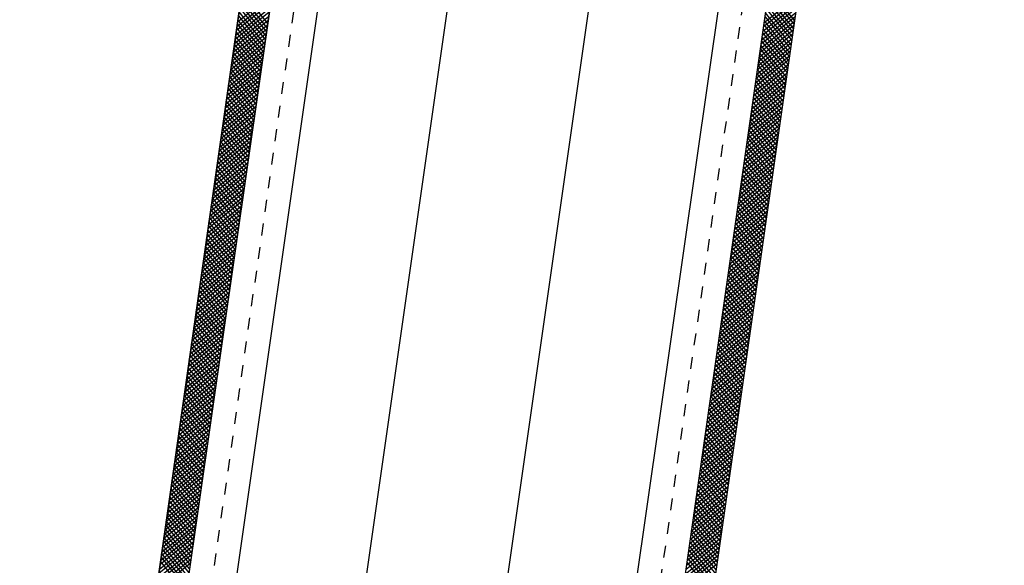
# Model space of a CAD drawing. Extents: x 459406 to 461721, y 413308 to 423218.
# Tile 23 of 256: x 460979 to 461013, y 413932 to 413950. Entities that reach past the tile are written whole.
import ezdxf

# ---------------------------------------------------------------- set-up
doc = ezdxf.new("R2010")
doc.units = 0
doc.header["$LTSCALE"] = 2
doc.header["$MEASUREMENT"] = 0
for name, pattern in [('AUSGEZOGEN', [0]), ('LT02', [0.4, 0.2, -0.2]), ('STRICHPT-X3', [3, 1.5, -0.75, 0, -0.75])]:
    doc.linetypes.add(name, pattern=pattern)
for name, color, linetype in [('ACHSE', 1, 'STRICHPT-X3'), ('FBR', 8, 'CONTINUOUS'), ('LAGEPLAN', 15, 'AUSGEZOGEN'), ('NBS-TRASSE', 7, 'CONTINUOUS')]:
    doc.layers.add(name, color=color, linetype=linetype)

msp = doc.modelspace()

# ---------------------------------------------------------------- linework, layer by layer
at = {"layer": 'ACHSE', "flags": 128}
msp.add_lwpolyline([(460985.548, 416976.25), (460982.742, 416926.329), (460979.936, 416876.407), (460977.13, 416826.486), (460974.324, 416776.565), (460971.518, 416726.644), (460968.712, 416676.723), (460965.906, 416626.802), (460963.1, 416576.88, 0), (460961.733, 416552.566, 0), (460960.294, 416526.959, -0.000009), (460958.89, 416501.998, 0.00001), (460957.487, 416477.038, 0.000001), (460956.785, 416464.557, -0.000001), (460956.084, 416452.077), (460954.681, 416427.117), (460953.278, 416402.156), (460951.875, 416377.196, 0.000027), (460951.185, 416364.909, -0.000114), (460950.495, 416352.621, -0.000169), (460950.493, 416352.583, 0.000019), (460950.473, 416352.235, 0.002347), (460949.964, 416342.501, 0.0015), (460949.285, 416327.263, 0.002663), (460948.888, 416316.296, 0.002084), (460948.513, 416302.275, 0.002087), (460948.283, 416289.783, 0.002085), (460948.158, 416277.278, 0.002085), (460948.137, 416264.779, 0.002085), (460948.22, 416252.279, 0.002086), (460948.407, 416239.774, 0.002088), (460948.699, 416227.283, 0.002084), (460949.095, 416214.794, 0.002083), (460949.595, 416202.3, 0.002081), (460950.199, 416189.812, 0.002082), (460950.907, 416177.335, 0.002086), (460951.719, 416164.862, 0.002086), (460952.635, 416152.395, 0.002087), (460953.654, 416139.944, 0.002084), (460954.779, 416127.487, 0.002085), (460956.008, 416115.039, 0.002088), (460957.338, 416102.619, 0.002086), (460958.772, 416090.211, 0.002083), (460960.312, 416077.796, 0.002082), (460961.956, 416065.389, 0.002087), (460963.699, 416053.027, 0.002086), (460965.546, 416040.675, 0.002083), (460967.499, 416028.318, 0.00208), (460969.554, 416015.985, 0.002081), (460971.71, 416003.675, 0.002087), (460973.97, 415991.377, 0.002089), (460976.331, 415979.107, 0.002087), (460978.792, 415966.867, 0.002082), (460981.362, 415954.618, 0.002082), (460984.148, 415941.865, 0.002276), (460986.8, 415930.217, 0.001902), (460990.244, 415915.651, 0.002837), (460992.645, 415905.91, 0.000643), (460995.488, 415894.713, 0.001405), (460996.809, 415889.596, 0), (460998.528, 415883.015, 0.000001), (460998.872, 415881.699), (461005.191, 415857.511, 0.000017), (461008.351, 415845.417, -0.000015), (461011.511, 415833.323, -0.000002), (461014.671, 415821.229, -0.000002), (461017.83, 415809.135, -0.000001), (461020.99, 415797.041, 0.000005), (461024.149, 415784.946), (461030.468, 415760.758), (461036.787, 415736.57, 0.000028), (461038.983, 415728.166, -0.000015), (461041.179, 415719.762, -0.00065), (461041.486, 415718.58, -0.000124), (461043.088, 415712.377, -0.002577), (461045.469, 415702.947, -0.001641), (461049.083, 415688.106, -0.002531), (461051.665, 415677.106, -0.002087), (461054.672, 415663.739, -0.002079), (461057.313, 415651.527, -0.002077), (461059.854, 415639.283, -0.002078), (461062.295, 415627.009, -0.002083), (461064.629, 415614.743, -0.002085), (461066.86, 415602.46, -0.00208), (461068.994, 415590.128, -0.00208), (461071.024, 415577.786, -0.002082), (461072.949, 415565.443, -0.002086), (461074.772, 415553.076, -0.002086), (461076.492, 415540.695, -0.002081), (461078.107, 415528.309, -0.002078), (461079.622, 415515.892, -0.00208), (461081.034, 415503.452, -0.002087), (461082.339, 415491.041, -0.002085), (461083.54, 415478.621, -0.002078), (461084.641, 415466.147, -0.002076), (461085.638, 415453.67, -0.002082), (461086.529, 415441.219, -0.002088), (461087.317, 415428.753, -0.002085), (461088.001, 415416.263, -0.002081), (461088.581, 415403.772, -0.002082), (461089.057, 415391.285, -0.00208), (461089.429, 415378.795, -0.002078), (461089.697, 415366.294, -0.002082), (461089.861, 415353.787, -0.002085), (461089.921, 415341.295, -0.002085), (461089.877, 415328.803, -0.002082), (461089.728, 415316.296, -0.002078), (461089.475, 415303.794, -0.00208), (461089.119, 415291.304, -0.002082), (461088.658, 415278.809, -0.002084), (461088.094, 415266.325, -0.002082), (461087.426, 415253.85, -0.00208), (461086.653, 415241.367, -0.002079), (461085.777, 415228.897, -0.00208), (461084.797, 415216.436, -0.002085), (461083.633, 415203.064, -0.002418), (461082.526, 415191.54, -0.001753), (461080.941, 415176.374, -0.002741), (461079.84, 415166.685, -0.000279), (461078.804, 415158.036, -0.000933), (461078.489, 415155.455, -0.000004), (461077.263, 415145.575, -0.00001), (461076.803, 415141.87), (461073.723, 415117.061, 0.000001), (461071.82, 415101.734, 0.000001), (461070.643, 415092.251, 0.000018), (461069.104, 415079.846, -0.000014), (461067.564, 415067.441, -0.000008), (461066.024, 415055.036, 0.000011), (461064.484, 415042.632), (461058.325, 414993.013), (461052.166, 414943.394, -0.000009), (461049.086, 414918.584, 0.000009), (461046.006, 414893.774), (461039.847, 414844.155), (461033.688, 414794.536), (461027.529, 414744.917, -0.00001), (461024.449, 414720.107, 0.00001), (461021.369, 414695.298, 0.000001), (461018.29, 414670.488, -0.000001), (461015.21, 414645.678, 0), (461011.182, 414613.231, -0.000001), (461009.051, 414596.059, -0.000009), (461005.971, 414571.249, 0.00001), (461002.891, 414546.44), (460996.732, 414496.821), (460990.573, 414447.202), (460984.414, 414397.583, -0.000009), (460981.334, 414372.773, 0.000009), (460978.254, 414347.963), (460972.095, 414298.344), (460965.936, 414248.725), (460959.777, 414199.106, -0.00001), (460956.697, 414174.297, 0.00001), (460953.617, 414149.487, 0.000001), (460950.537, 414124.677, -0.000001), (460947.458, 414099.867, 0), (460943.43, 414067.42, -0.000001), (460941.299, 414050.248, -0.000009), (460938.219, 414025.438, 0.00001), (460935.139, 414000.629), (460928.98, 413951.01), (460922.821, 413901.391, 0.000001), (460919.742, 413876.581, -0.000001), (460916.662, 413851.771, -0.00001), (460913.582, 413826.961, 0.00001), (460910.502, 413802.152), (460904.343, 413752.533), (460898.184, 413702.914), (460892.025, 413653.295, -0.00001), (460888.945, 413628.486, 0.00001), (460885.865, 413603.676, 0.000001), (460882.785, 413578.866, -0.000001), (460879.706, 413554.056, 0), (460875.678, 413521.609, -0.000001), (460873.547, 413504.437, -0.000009), (460870.467, 413479.628, 0.00001), (460867.387, 413454.818), (460861.228, 413405.199), (460855.069, 413355.58, -0.000004), (460853.233, 413340.792, -0.000002), (460849.402, 413309.93)], format="xyb", dxfattribs=at)
at = {"layer": 'FBR'}
for points in [[(461019.632, 414695.514, 0.000001), (461016.553, 414670.704)], [(461023.106, 414695.082, 0.000001), (461020.026, 414670.272)], [(461038.488, 414693.173, 0.000001), (461035.408, 414668.363)], [(460985.9, 414549.589, 0), (460985.772, 414548.565), (460979.613, 414498.946), (460973.454, 414449.327), (460967.295, 414399.708, -0.000009), (460964.215, 414374.898, 0.000009), (460961.135, 414350.088), (460954.976, 414300.469), (460948.817, 414250.85), (460942.658, 414201.231, -0.00001), (460939.578, 414176.422, 0.00001), (460936.498, 414151.612, 0.000001), (460933.419, 414126.802), (460930.339, 414101.992), (460926.312, 414069.544), (460924.18, 414052.373, -0.000009), (460921.1, 414027.564, 0.00001), (460918.02, 414002.754), (460911.861, 413953.135), (460905.702, 413903.516, 0.000001), (460902.623, 413878.706, -0.000001), (460899.543, 413853.896, -0.00001), (460896.463, 413829.087, 0.00001), (460893.383, 413804.277)], [(460988.836, 414447.418), (460982.677, 414397.799, -0.000009), (460979.597, 414372.989, 0.000009), (460976.517, 414348.179), (460970.358, 414298.56), (460964.199, 414248.941), (460958.04, 414199.322, -0.00001), (460954.96, 414174.512, 0.00001), (460951.88, 414149.703, 0.000001), (460948.801, 414124.893), (460945.721, 414100.083), (460941.694, 414067.635), (460939.562, 414050.464, -0.000009), (460936.482, 414025.654, 0.00001), (460933.402, 414000.845), (460927.243, 413951.226), (460921.084, 413901.607, 0.000001), (460918.005, 413876.797, -0.000001), (460914.925, 413851.987, -0.00001), (460911.845, 413827.177, 0.00001), (460908.765, 413802.368)], [(460992.31, 414446.986), (460986.151, 414397.367, -0.000009), (460983.071, 414372.557, 0.000009), (460979.991, 414347.747), (460973.832, 414298.128), (460967.673, 414248.509), (460961.514, 414198.89, -0.00001), (460958.434, 414174.081, 0.00001), (460955.354, 414149.271, 0.000001), (460952.274, 414124.461), (460949.195, 414099.651), (460945.167, 414067.204), (460943.036, 414050.032, -0.000009), (460939.956, 414025.223, 0.00001), (460936.876, 414000.413), (460930.717, 413950.794), (460924.558, 413901.175, 0.000001), (460921.478, 413876.365, -0.000001), (460918.399, 413851.555, -0.00001), (460915.319, 413826.746, 0.00001), (460912.239, 413801.936)], [(461007.692, 414445.077), (461001.533, 414395.458, -0.000009), (460998.453, 414370.648, 0.000009), (460995.373, 414345.838), (460989.214, 414296.219), (460983.055, 414246.6), (460976.896, 414196.981, -0.00001), (460973.816, 414172.171, 0.00001), (460970.736, 414147.362, 0.000001), (460967.656, 414122.552), (460964.577, 414097.742), (460960.549, 414065.295), (460958.418, 414048.123, -0.000009), (460955.338, 414023.313, 0.00001), (460952.258, 413998.504), (460946.099, 413948.885), (460939.94, 413899.266, 0.000001), (460936.86, 413874.456, -0.000001), (460933.781, 413849.646, -0.00001), (460930.701, 413824.836, 0.00001), (460927.621, 413800.027)]]:
    msp.add_lwpolyline(points, format="xyb", dxfattribs=at)
at = {"layer": 'LAGEPLAN', "linetype": 'LT02'}
for p, q in [((460993.411, 413983.962), (460983.52, 413914.742)), ((461008.161, 413981.852), (460998.27, 413912.635))]:
    msp.add_line(p, q, dxfattribs=at)
at = {"layer": 'LAGEPLAN'}
for p, q in [((460980.601, 413907.078), (460991.492, 413983.304)), ((460992.482, 413983.163), (460981.59, 413906.937)), ((460992.488, 413983.162), (460982.587, 413913.866)), ((460984.171, 413913.639), (460994.072, 413982.936)), ((461007.238, 413981.054), (460997.337, 413911.758)), ((460997.931, 413904.602), (461008.822, 413980.828)), ((460998.921, 413911.532), (461008.822, 413980.828)), ((461009.812, 413980.687), (460998.921, 413904.461)), ((460988.062, 413959.3), (460986.647, 413949.399)), ((460987.923, 413951.254), (460986.782, 413950.34)), ((460987.766, 413950.158), (460986.909, 413951.228)), ((460986.928, 413951.364), (460987.785, 413950.293)), ((461004.464, 413950.324), (461005.605, 413951.238)), ((461005.445, 413950.124), (461004.588, 413951.194)), ((461004.608, 413951.33), (461005.465, 413950.26)), ((461005.484, 413950.396), (461004.627, 413951.466)), ((460987.881, 413950.964), (460986.74, 413950.05)), ((460986.761, 413950.195), (460987.902, 413951.109)), ((460987.727, 413949.886), (460986.87, 413950.956)), ((460986.889, 413951.092), (460987.747, 413950.022)), ((461004.422, 413950.034), (461005.563, 413950.948)), ((461005.584, 413951.093), (461004.443, 413950.179)), ((461005.407, 413949.853), (461004.549, 413950.923)), ((461004.569, 413951.058), (461005.426, 413949.988)), ((460986.678, 413949.616), (460987.819, 413950.53)), ((460987.84, 413950.675), (460986.699, 413949.761)), ((460986.72, 413949.906), (460987.861, 413950.82)), ((460986.812, 413950.549), (460987.669, 413949.479)), ((460987.688, 413949.615), (460986.831, 413950.685)), ((460986.85, 413950.821), (460987.708, 413949.751)), ((461005.501, 413950.514), (461004.36, 413949.6)), ((461004.381, 413949.745), (461005.522, 413950.659)), ((461005.543, 413950.804), (461004.402, 413949.89)), ((461004.491, 413950.516), (461005.349, 413949.445)), ((461005.368, 413949.581), (461004.511, 413950.651)), ((461004.53, 413950.787), (461005.387, 413949.717)), ((460986.637, 413949.327), (460987.778, 413950.241)), ((460987.798, 413950.386), (460986.658, 413949.472)), ((460986.773, 413950.278), (460987.63, 413949.208)), ((460987.65, 413949.343), (460986.792, 413950.413)), ((461005.46, 413950.225), (461004.319, 413949.311)), ((461004.34, 413949.456), (461005.481, 413950.37)), ((461004.452, 413950.244), (461005.31, 413949.174)), ((461005.329, 413949.31), (461004.472, 413950.38)), ((460986.596, 413949.038), (460987.736, 413949.952)), ((460987.757, 413950.096), (460986.616, 413949.182)), ((460987.572, 413948.8), (460986.715, 413949.871)), ((460986.734, 413950.006), (460987.591, 413948.936)), ((460987.611, 413949.072), (460986.753, 413950.142)), ((461005.419, 413949.936), (461004.278, 413949.022)), ((461004.298, 413949.166), (461005.439, 413950.08)), ((461004.414, 413949.973), (461005.271, 413948.903)), ((461005.29, 413949.038), (461004.433, 413950.108)), ((460987.674, 413949.517), (460986.534, 413948.604)), ((460986.554, 413948.748), (460987.695, 413949.662)), ((460987.716, 413949.807), (460986.575, 413948.893)), ((460987.533, 413948.529), (460986.676, 413949.599)), ((460986.695, 413949.735), (460987.553, 413948.665)), ((461005.377, 413949.646), (461004.236, 413948.732)), ((461004.257, 413948.877), (461005.398, 413949.791)), ((461005.213, 413948.495), (461004.355, 413949.565)), ((461004.375, 413949.701), (461005.232, 413948.631)), ((461005.252, 413948.767), (461004.394, 413949.837)), ((460986.647, 413949.399), (460985.232, 413939.498)), ((460987.633, 413949.228), (460986.492, 413948.314)), ((460986.513, 413948.459), (460987.654, 413949.373)), ((460986.618, 413949.192), (460987.475, 413948.122)), ((460987.494, 413948.258), (460986.637, 413949.328)), ((460986.656, 413949.463), (460987.514, 413948.393)), ((461004.174, 413948.298), (461005.315, 413949.212)), ((461005.336, 413949.357), (461004.195, 413948.443)), ((461004.216, 413948.587), (461005.357, 413949.501)), ((461005.174, 413948.224), (461004.317, 413949.294)), ((461004.336, 413949.43), (461005.193, 413948.36)), ((460987.592, 413948.939), (460986.451, 413948.025)), ((460986.472, 413948.169), (460987.612, 413949.083)), ((460986.579, 413948.92), (460987.436, 413947.85)), ((460987.456, 413947.986), (460986.598, 413949.056)), ((461004.133, 413948.009), (461005.274, 413948.923)), ((461005.295, 413949.067), (461004.154, 413948.153)), ((461004.258, 413948.887), (461005.116, 413947.817)), ((461005.135, 413947.952), (461004.278, 413949.023)), ((461004.297, 413949.158), (461005.155, 413948.088)), ((460987.55, 413948.649), (460986.41, 413947.735)), ((460986.43, 413947.88), (460987.571, 413948.794)), ((460986.54, 413948.649), (460987.397, 413947.579)), ((460987.417, 413947.715), (460986.56, 413948.785)), ((461004.092, 413947.719), (461005.232, 413948.633)), ((461005.253, 413948.778), (461004.112, 413947.864)), ((461004.22, 413948.615), (461005.077, 413947.545)), ((461005.096, 413947.681), (461004.239, 413948.751)), ((460986.348, 413947.301), (460987.488, 413948.215)), ((460987.509, 413948.36), (460986.368, 413947.446)), ((460986.389, 413947.591), (460987.53, 413948.505)), ((460987.339, 413947.172), (460986.482, 413948.242)), ((460986.501, 413948.378), (460987.359, 413947.307)), ((460987.378, 413947.443), (460986.521, 413948.513)), ((461005.17, 413948.199), (461004.03, 413947.285)), ((461004.05, 413947.43), (461005.191, 413948.344)), ((461005.212, 413948.489), (461004.071, 413947.575)), ((461005.019, 413947.138), (461004.162, 413948.208)), ((461004.181, 413948.344), (461005.038, 413947.274)), ((461005.058, 413947.41), (461004.2, 413948.48)), ((460986.306, 413947.012), (460987.447, 413947.926)), ((460987.468, 413948.071), (460986.327, 413947.157)), ((460987.3, 413946.9), (460986.443, 413947.97)), ((460986.463, 413948.106), (460987.32, 413947.036)), ((461005.129, 413947.91), (461003.988, 413946.996)), ((461004.009, 413947.141), (461005.15, 413948.054)), ((461004.98, 413946.867), (461004.123, 413947.937)), ((461004.142, 413948.072), (461004.999, 413947.002)), ((460986.265, 413946.723), (460987.406, 413947.636)), ((460987.426, 413947.781), (460986.286, 413946.867)), ((460986.385, 413947.563), (460987.242, 413946.493)), ((460987.262, 413946.629), (460986.404, 413947.699)), ((460986.424, 413947.835), (460987.281, 413946.765)), ((461005.088, 413947.62), (461003.947, 413946.706)), ((461003.968, 413946.851), (461005.108, 413947.765)), ((461004.941, 413946.595), (461004.084, 413947.665)), ((461004.103, 413947.801), (461004.961, 413946.731)), ((460986.224, 413946.433), (460987.364, 413947.347)), ((460987.385, 413947.492), (460986.244, 413946.578)), ((460986.346, 413947.292), (460987.203, 413946.222)), ((460987.223, 413946.357), (460986.366, 413947.427)), ((461005.046, 413947.331), (461003.906, 413946.417)), ((461003.926, 413946.562), (461005.067, 413947.476)), ((461004.026, 413947.258), (461004.883, 413946.188)), ((461004.902, 413946.324), (461004.045, 413947.394)), ((461004.065, 413947.53), (461004.922, 413946.459)), ((460987.302, 413946.913), (460986.161, 413945.999)), ((460986.182, 413946.144), (460987.323, 413947.058)), ((460987.344, 413947.202), (460986.203, 413946.288)), ((460987.145, 413945.814), (460986.288, 413946.885)), ((460986.307, 413947.02), (460987.165, 413945.95)), ((460987.184, 413946.086), (460986.327, 413947.156)), ((461003.844, 413945.983), (461004.984, 413946.897)), ((461005.005, 413947.042), (461003.864, 413946.128)), ((461003.885, 413946.272), (461005.026, 413947.186)), ((461003.987, 413946.987), (461004.844, 413945.917)), ((461004.864, 413946.052), (461004.006, 413947.122)), ((460987.261, 413946.624), (460986.12, 413945.71)), ((460986.141, 413945.854), (460987.282, 413946.768)), ((460987.107, 413945.543), (460986.249, 413946.613)), ((460986.269, 413946.749), (460987.126, 413945.679)), ((461003.802, 413945.694), (461004.943, 413946.608)), ((461004.964, 413946.752), (461003.823, 413945.838)), ((461004.786, 413945.509), (461003.929, 413946.579)), ((461003.948, 413946.715), (461004.806, 413945.645)), ((461004.825, 413945.781), (461003.968, 413946.851)), ((460987.22, 413946.334), (460986.079, 413945.42)), ((460986.099, 413945.565), (460987.24, 413946.479)), ((460987.068, 413945.272), (460986.21, 413946.342)), ((460986.23, 413946.477), (460987.087, 413945.407)), ((461003.761, 413945.404), (461004.902, 413946.318)), ((461004.922, 413946.463), (461003.782, 413945.549)), ((461004.747, 413945.238), (461003.89, 413946.308)), ((461003.909, 413946.444), (461004.767, 413945.374)), ((460986.017, 413944.986), (460987.158, 413945.9)), ((460987.178, 413946.045), (460986.037, 413945.131)), ((460986.058, 413945.276), (460987.199, 413946.189)), ((460986.152, 413945.934), (460987.01, 413944.864)), ((460987.029, 413945), (460986.172, 413946.07)), ((460986.191, 413946.206), (460987.048, 413945.136)), ((461004.84, 413945.884), (461003.699, 413944.97)), ((461003.72, 413945.115), (461004.86, 413946.029)), ((461004.881, 413946.173), (461003.74, 413945.259)), ((461003.832, 413945.901), (461004.689, 413944.831)), ((461004.709, 413944.966), (461003.851, 413946.036)), ((461003.871, 413946.172), (461004.728, 413945.102)), ((460985.975, 413944.697), (460987.116, 413945.611)), ((460987.137, 413945.755), (460985.996, 413944.841)), ((460986.114, 413945.663), (460986.971, 413944.593)), ((460986.99, 413944.729), (460986.133, 413945.799)), ((461004.798, 413945.595), (461003.658, 413944.681)), ((461003.678, 413944.825), (461004.819, 413945.739)), ((461003.793, 413945.629), (461004.65, 413944.559)), ((461004.67, 413944.695), (461003.812, 413945.765)), ((460985.934, 413944.407), (460987.075, 413945.321)), ((460987.096, 413945.466), (460985.955, 413944.552)), ((460986.913, 413944.186), (460986.055, 413945.256)), ((460986.075, 413945.391), (460986.932, 413944.321)), ((460986.951, 413944.457), (460986.094, 413945.527)), ((461004.757, 413945.305), (461003.616, 413944.391)), ((461003.637, 413944.536), (461004.778, 413945.45)), ((461004.592, 413944.152), (461003.735, 413945.222)), ((461003.754, 413945.358), (461004.612, 413944.288)), ((461004.631, 413944.423), (461003.774, 413945.494)), ((460985.893, 413944.118), (460987.034, 413945.032)), ((460987.054, 413945.177), (460985.913, 413944.263)), ((460986.874, 413943.914), (460986.017, 413944.984)), ((460986.036, 413945.12), (460986.893, 413944.05)), ((461004.716, 413945.016), (461003.575, 413944.102)), ((461003.596, 413944.247), (461004.736, 413945.161)), ((461004.553, 413943.881), (461003.696, 413944.951)), ((461003.715, 413945.086), (461004.573, 413944.016)), ((460986.971, 413944.598), (460985.831, 413943.684)), ((460985.851, 413943.829), (460986.992, 413944.743)), ((460987.013, 413944.887), (460985.872, 413943.973)), ((460985.958, 413944.577), (460986.816, 413943.507)), ((460986.835, 413943.643), (460985.978, 413944.713)), ((460985.997, 413944.849), (460986.854, 413943.779)), ((461003.513, 413943.668), (461004.654, 413944.582)), ((461004.674, 413944.726), (461003.533, 413943.813)), ((461003.554, 413943.957), (461004.695, 413944.871)), ((461004.515, 413943.609), (461003.657, 413944.679)), ((461003.677, 413944.815), (461004.534, 413943.745)), ((460986.93, 413944.308), (460985.789, 413943.395)), ((460985.81, 413943.539), (460986.951, 413944.453)), ((460985.92, 413944.306), (460986.777, 413943.236)), ((460986.796, 413943.371), (460985.939, 413944.441)), ((461003.471, 413943.378), (461004.612, 413944.292)), ((461004.633, 413944.437), (461003.492, 413943.523)), ((461003.599, 413944.272), (461004.456, 413943.202)), ((461004.476, 413943.338), (461003.619, 413944.408)), ((461003.638, 413944.543), (461004.495, 413943.473)), ((460986.889, 413944.019), (460985.748, 413943.105)), ((460985.769, 413943.25), (460986.909, 413944.164)), ((460986.719, 413942.828), (460985.861, 413943.898)), ((460985.881, 413944.034), (460986.738, 413942.964)), ((460986.757, 413943.1), (460985.9, 413944.17)), ((461003.43, 413943.089), (461004.571, 413944.003)), ((461004.592, 413944.148), (461003.451, 413943.234)), ((461003.56, 413944.001), (461004.418, 413942.93)), ((461004.437, 413943.066), (461003.58, 413944.136)), ((460985.686, 413942.671), (460986.827, 413943.585)), ((460986.847, 413943.73), (460985.707, 413942.816)), ((460985.727, 413942.96), (460986.868, 413943.874)), ((460986.68, 413942.557), (460985.823, 413943.627)), ((460985.842, 413943.763), (460986.699, 413942.693)), ((461004.509, 413943.569), (461003.368, 413942.655)), ((461003.389, 413942.8), (461004.53, 413943.714)), ((461004.55, 413943.858), (461003.409, 413942.944)), ((461004.359, 413942.523), (461003.502, 413943.593)), ((461003.522, 413943.729), (461004.379, 413942.659)), ((461004.398, 413942.795), (461003.541, 413943.865)), ((460985.645, 413942.382), (460986.785, 413943.296)), ((460986.806, 413943.44), (460985.665, 413942.526)), ((460986.641, 413942.286), (460985.784, 413943.356)), ((460985.803, 413943.491), (460986.66, 413942.421)), ((461004.468, 413943.28), (461003.327, 413942.366)), ((461003.347, 413942.51), (461004.488, 413943.424)), ((461004.321, 413942.252), (461003.463, 413943.322)), ((461003.483, 413943.458), (461004.34, 413942.388)), ((460985.603, 413942.092), (460986.744, 413943.006)), ((460986.765, 413943.151), (460985.624, 413942.237)), ((460985.726, 413942.948), (460986.583, 413941.878)), ((460986.602, 413942.014), (460985.745, 413943.084)), ((460985.764, 413943.22), (460986.622, 413942.15)), ((461004.426, 413942.99), (461003.285, 413942.076)), ((461003.306, 413942.221), (461004.447, 413943.135)), ((461003.405, 413942.915), (461004.262, 413941.845)), ((461004.282, 413941.98), (461003.425, 413943.05)), ((461003.444, 413943.186), (461004.301, 413942.116)), ((460985.562, 413941.803), (460986.703, 413942.717)), ((460986.723, 413942.861), (460985.583, 413941.948)), ((460985.687, 413942.677), (460986.544, 413941.607)), ((460986.563, 413941.743), (460985.706, 413942.813)), ((461004.385, 413942.701), (461003.244, 413941.787)), ((461003.265, 413941.931), (461004.406, 413942.845)), ((461003.366, 413942.643), (461004.224, 413941.573)), ((461004.243, 413941.709), (461003.386, 413942.779)), ((460986.641, 413942.283), (460985.5, 413941.369)), ((460985.521, 413941.514), (460986.661, 413942.427)), ((460986.682, 413942.572), (460985.541, 413941.658)), ((460986.486, 413941.2), (460985.629, 413942.27)), ((460985.648, 413942.405), (460986.505, 413941.335)), ((460986.525, 413941.471), (460985.667, 413942.541)), ((461003.182, 413941.353), (461004.323, 413942.267)), ((461004.343, 413942.411), (461003.203, 413941.497)), ((461003.223, 413941.642), (461004.364, 413942.556)), ((461003.328, 413942.372), (461004.185, 413941.302)), ((461004.204, 413941.437), (461003.347, 413942.508)), ((460986.599, 413941.993), (460985.459, 413941.079)), ((460985.479, 413941.224), (460986.62, 413942.138)), ((460986.447, 413940.928), (460985.59, 413941.998)), ((460985.609, 413942.134), (460986.467, 413941.064)), ((461003.141, 413941.063), (461004.281, 413941.977)), ((461004.302, 413942.122), (461003.161, 413941.208)), ((461004.127, 413940.895), (461003.269, 413941.965)), ((461003.289, 413942.1), (461004.146, 413941.03)), ((461004.166, 413941.166), (461003.308, 413942.236)), ((460986.558, 413941.704), (460985.417, 413940.79)), ((460985.438, 413940.935), (460986.579, 413941.849)), ((460985.532, 413941.591), (460986.389, 413940.521)), ((460986.408, 413940.657), (460985.551, 413941.727)), ((460985.571, 413941.863), (460986.428, 413940.793)), ((461003.099, 413940.774), (461004.24, 413941.688)), ((461004.261, 413941.833), (461003.12, 413940.919)), ((461004.088, 413940.623), (461003.231, 413941.693)), ((461003.25, 413941.829), (461004.107, 413940.759)), ((460985.355, 413940.356), (460986.496, 413941.27)), ((460986.517, 413941.415), (460985.376, 413940.501)), ((460985.397, 413940.645), (460986.537, 413941.559)), ((460985.493, 413941.32), (460986.35, 413940.25)), ((460986.37, 413940.385), (460985.512, 413941.455)), ((461004.178, 413941.254), (461003.037, 413940.34)), ((461003.058, 413940.485), (461004.199, 413941.398)), ((461004.219, 413941.543), (461003.079, 413940.629)), ((461003.172, 413941.286), (461004.03, 413940.216)), ((461004.049, 413940.352), (461003.192, 413941.422)), ((461003.211, 413941.557), (461004.069, 413940.487)), ((460985.314, 413940.067), (460986.455, 413940.98)), ((460986.475, 413941.125), (460985.335, 413940.211)), ((460985.454, 413941.048), (460986.311, 413939.978)), ((460986.331, 413940.114), (460985.474, 413941.184)), ((461004.137, 413940.964), (461002.996, 413940.05)), ((461003.017, 413940.195), (461004.157, 413941.109)), ((461003.134, 413941.015), (461003.991, 413939.945)), ((461004.01, 413940.08), (461003.153, 413941.15)), ((460985.273, 413939.777), (460986.413, 413940.691)), ((460986.434, 413940.836), (460985.293, 413939.922)), ((460986.253, 413939.571), (460985.396, 413940.641)), ((460985.415, 413940.777), (460986.273, 413939.707)), ((460986.292, 413939.842), (460985.435, 413940.912)), ((461004.095, 413940.675), (461002.955, 413939.761)), ((461002.975, 413939.906), (461004.116, 413940.82)), ((461003.933, 413939.537), (461003.076, 413940.607)), ((461003.095, 413940.743), (461003.952, 413939.673)), ((461003.972, 413939.809), (461003.114, 413940.879)), ((460985.231, 413939.488), (460986.372, 413940.402)), ((460986.393, 413940.546), (460985.252, 413939.632)), ((460986.214, 413939.3), (460985.357, 413940.37)), ((460985.377, 413940.505), (460986.234, 413939.435)), ((461004.054, 413940.386), (461002.913, 413939.472)), ((461002.934, 413939.616), (461004.075, 413940.53)), ((461003.894, 413939.266), (461003.037, 413940.336)), ((461003.056, 413940.472), (461003.913, 413939.402)), ((460986.31, 413939.968), (460985.169, 413939.054)), ((460985.19, 413939.198), (460986.331, 413940.112)), ((460986.351, 413940.257), (460985.211, 413939.343)), ((460985.299, 413939.962), (460986.156, 413938.892)), ((460986.176, 413939.028), (460985.318, 413940.098)), ((460985.338, 413940.234), (460986.195, 413939.164)), ((461002.851, 413939.038), (461003.992, 413939.951)), ((461004.013, 413940.096), (461002.872, 413939.182)), ((461002.893, 413939.327), (461004.033, 413940.241)), ((461003.855, 413938.994), (461002.998, 413940.064)), ((461003.017, 413940.2), (461003.875, 413939.13)), ((460986.269, 413939.678), (460985.128, 413938.764)), ((460985.148, 413938.909), (460986.289, 413939.823)), ((460985.26, 413939.691), (460986.117, 413938.621)), ((460986.137, 413938.757), (460985.28, 413939.827)), ((461002.81, 413938.748), (461003.951, 413939.662)), ((461003.971, 413939.807), (461002.831, 413938.893)), ((461002.94, 413939.657), (461003.797, 413938.587)), ((461003.816, 413938.723), (461002.959, 413939.793)), ((461002.979, 413939.929), (461003.836, 413938.859)), ((460985.232, 413939.498), (460983.818, 413929.597)), ((460986.227, 413939.389), (460985.086, 413938.475)), ((460985.107, 413938.62), (460986.248, 413939.534)), ((460986.059, 413938.214), (460985.202, 413939.284)), ((460985.221, 413939.419), (460986.079, 413938.349)), ((460986.098, 413938.485), (460985.241, 413939.555)), ((461002.769, 413938.459), (461003.909, 413939.373)), ((461003.93, 413939.517), (461002.789, 413938.603)), ((461002.901, 413939.386), (461003.758, 413938.316)), ((461003.778, 413938.451), (461002.92, 413939.522)), ((460985.024, 413938.041), (460986.165, 413938.955)), ((460986.186, 413939.099), (460985.045, 413938.185)), ((460985.066, 413938.33), (460986.207, 413939.244)), ((460986.02, 413937.942), (460985.163, 413939.012)), ((460985.183, 413939.148), (460986.04, 413938.078)), ((461003.847, 413938.939), (461002.707, 413938.025)), ((461002.727, 413938.169), (461003.868, 413939.083)), ((461003.889, 413939.228), (461002.748, 413938.314)), ((461003.7, 413937.909), (461002.843, 413938.979)), ((461002.862, 413939.114), (461003.719, 413938.044)), ((461003.739, 413938.18), (461002.882, 413939.25)), ((460984.983, 413937.751), (460986.124, 413938.665)), ((460986.144, 413938.81), (460985.004, 413937.896)), ((460985.982, 413937.671), (460985.124, 413938.741)), ((460985.144, 413938.877), (460986.001, 413937.807)), ((461003.806, 413938.649), (461002.665, 413937.735)), ((461002.686, 413937.88), (461003.827, 413938.794)), ((461003.661, 413937.637), (461002.804, 413938.707)), ((461002.823, 413938.843), (461003.681, 413937.773)), ((460984.942, 413937.462), (460986.082, 413938.376)), ((460986.103, 413938.521), (460984.962, 413937.607)), ((460985.066, 413938.334), (460985.924, 413937.264)), ((460985.943, 413937.399), (460985.086, 413938.469)), ((460985.105, 413938.605), (460985.962, 413937.535)), ((461003.765, 413938.36), (461002.624, 413937.446)), ((461002.645, 413937.591), (461003.785, 413938.505)), ((461002.746, 413938.3), (461003.603, 413937.23)), ((461003.623, 413937.366), (461002.765, 413938.436)), ((461002.785, 413938.571), (461003.642, 413937.501)), ((460984.9, 413937.173), (460986.041, 413938.087)), ((460986.062, 413938.231), (460984.921, 413937.317)), ((460985.027, 413938.062), (460985.885, 413936.992)), ((460985.904, 413937.128), (460985.047, 413938.198)), ((461003.723, 413938.07), (461002.582, 413937.157)), ((461002.603, 413937.301), (461003.744, 413938.215)), ((461002.707, 413938.029), (461003.564, 413936.959)), ((461003.584, 413937.094), (461002.726, 413938.164)), ((460985.979, 413937.652), (460984.838, 413936.739)), ((460984.859, 413936.883), (460986, 413937.797)), ((460986.02, 413937.942), (460984.88, 413937.028)), ((460985.827, 413936.585), (460984.969, 413937.655)), ((460984.989, 413937.791), (460985.846, 413936.721)), ((460985.865, 413936.856), (460985.008, 413937.926)), ((461002.52, 413936.723), (461003.661, 413937.636)), ((461003.682, 413937.781), (461002.541, 413936.867)), ((461002.562, 413937.012), (461003.703, 413937.926)), ((461003.506, 413936.551), (461002.649, 413937.621)), ((461002.668, 413937.757), (461003.526, 413936.687)), ((461003.545, 413936.823), (461002.688, 413937.893)), ((460985.938, 413937.363), (460984.797, 413936.449)), ((460984.818, 413936.594), (460985.958, 413937.508)), ((460985.788, 413936.314), (460984.931, 413937.384)), ((460984.95, 413937.519), (460985.807, 413936.449)), ((461002.479, 413936.433), (461003.62, 413937.347)), ((461003.641, 413937.492), (461002.5, 413936.578)), ((461003.467, 413936.28), (461002.61, 413937.35)), ((461002.629, 413937.486), (461003.487, 413936.416)), ((460985.896, 413937.074), (460984.756, 413936.16)), ((460984.776, 413936.304), (460985.917, 413937.218)), ((460984.872, 413936.976), (460985.73, 413935.906)), ((460985.749, 413936.042), (460984.892, 413937.112)), ((460984.911, 413937.248), (460985.768, 413936.178)), ((461002.438, 413936.144), (461003.578, 413937.058)), ((461003.599, 413937.202), (461002.458, 413936.288)), ((461003.429, 413936.008), (461002.571, 413937.078)), ((461002.591, 413937.214), (461003.448, 413936.144)), ((460984.694, 413935.726), (460985.834, 413936.64)), ((460985.855, 413936.784), (460984.714, 413935.87)), ((460984.735, 413936.015), (460985.876, 413936.929)), ((460984.834, 413936.705), (460985.691, 413935.635)), ((460985.71, 413935.771), (460984.853, 413936.841)), ((461002.396, 413935.854), (461003.537, 413936.768)), ((461003.558, 413936.913), (461002.417, 413935.999)), ((461002.513, 413936.671), (461003.37, 413935.601)), ((461003.39, 413935.737), (461002.533, 413936.807)), ((461002.552, 413936.943), (461003.409, 413935.873)), ((460984.652, 413935.436), (460985.793, 413936.35)), ((460985.814, 413936.495), (460984.673, 413935.581)), ((460985.633, 413935.228), (460984.775, 413936.298)), ((460984.795, 413936.433), (460985.652, 413935.363)), ((460985.671, 413935.499), (460984.814, 413936.569)), ((461003.475, 413936.334), (461002.334, 413935.42)), ((461002.355, 413935.565), (461003.496, 413936.479)), ((461003.516, 413936.624), (461002.376, 413935.71)), ((461002.474, 413936.4), (461003.332, 413935.33)), ((461003.351, 413935.465), (461002.494, 413936.536)), ((460984.611, 413935.147), (460985.752, 413936.061)), ((460985.772, 413936.205), (460984.632, 413935.292)), ((460985.594, 413934.956), (460984.737, 413936.026)), ((460984.756, 413936.162), (460985.613, 413935.092)), ((461003.434, 413936.045), (461002.293, 413935.131)), ((461002.314, 413935.276), (461003.454, 413936.189)), ((461003.273, 413934.923), (461002.416, 413935.993)), ((461002.436, 413936.128), (461003.293, 413935.058)), ((461003.312, 413935.194), (461002.455, 413936.264)), ((460984.57, 413934.858), (460985.71, 413935.771)), ((460985.731, 413935.916), (460984.59, 413935.002)), ((460985.555, 413934.685), (460984.698, 413935.755)), ((460984.717, 413935.89), (460985.574, 413934.821)), ((461003.392, 413935.755), (461002.252, 413934.841)), ((461002.272, 413934.986), (461003.413, 413935.9)), ((461003.235, 413934.651), (461002.377, 413935.721)), ((461002.397, 413935.857), (461003.254, 413934.787)), ((460985.648, 413935.337), (460984.508, 413934.423)), ((460984.528, 413934.568), (460985.669, 413935.482)), ((460985.69, 413935.627), (460984.549, 413934.713)), ((460984.64, 413935.348), (460985.497, 413934.278)), ((460985.516, 413934.413), (460984.659, 413935.483)), ((460984.678, 413935.619), (460985.536, 413934.549)), ((461002.19, 413934.407), (461003.33, 413935.321)), ((461003.351, 413935.466), (461002.21, 413934.552)), ((461002.231, 413934.697), (461003.372, 413935.611)), ((461002.319, 413935.314), (461003.176, 413934.244)), ((461003.196, 413934.38), (461002.339, 413935.45)), ((461002.358, 413935.585), (461003.215, 413934.515)), ((460985.607, 413935.048), (460984.466, 413934.134)), ((460984.487, 413934.279), (460985.628, 413935.193)), ((460984.601, 413935.076), (460985.458, 413934.006)), ((460985.477, 413934.142), (460984.62, 413935.212)), ((461002.148, 413934.118), (461003.289, 413935.032)), ((461003.31, 413935.177), (461002.169, 413934.263)), ((461002.28, 413935.043), (461003.138, 413933.972)), ((461003.157, 413934.108), (461002.3, 413935.178)), ((460985.566, 413934.759), (460984.425, 413933.845)), ((460984.446, 413933.989), (460985.586, 413934.903)), ((460985.4, 413933.599), (460984.543, 413934.669)), ((460984.562, 413934.805), (460985.419, 413933.735)), ((460985.439, 413933.87), (460984.581, 413934.94)), ((461002.107, 413933.829), (461003.248, 413934.743)), ((461003.268, 413934.887), (461002.128, 413933.973)), ((461002.242, 413934.771), (461003.099, 413933.701)), ((461003.118, 413933.837), (461002.261, 413934.907)), ((460984.363, 413933.411), (460985.504, 413934.324)), ((460985.524, 413934.469), (460984.384, 413933.555)), ((460984.404, 413933.7), (460985.545, 413934.614)), ((460985.361, 413933.328), (460984.504, 413934.398)), ((460984.523, 413934.533), (460985.38, 413933.463)), ((461002.066, 413933.539), (461003.206, 413934.453)), ((461003.227, 413934.598), (461002.086, 413933.684)), ((461003.041, 413933.294), (461002.183, 413934.364)), ((461002.203, 413934.5), (461003.06, 413933.43)), ((461003.079, 413933.565), (461002.222, 413934.635)), ((460984.322, 413933.121), (460985.462, 413934.035)), ((460985.483, 413934.18), (460984.342, 413933.266)), ((460984.446, 413933.99), (460985.303, 413932.92)), ((460985.322, 413933.056), (460984.465, 413934.126)), ((460984.485, 413934.262), (460985.342, 413933.192)), ((461003.144, 413934.019), (461002.004, 413933.105)), ((461002.024, 413933.25), (461003.165, 413934.164)), ((461003.186, 413934.308), (461002.045, 413933.395)), ((461003.002, 413933.022), (461002.145, 413934.092)), ((461002.164, 413934.228), (461003.021, 413933.158)), ((460984.28, 413932.832), (460985.421, 413933.746)), ((460985.442, 413933.89), (460984.301, 413932.976)), ((460984.407, 413933.719), (460985.264, 413932.649)), ((460985.284, 413932.785), (460984.426, 413933.855)), ((461003.103, 413933.73), (461001.962, 413932.816)), ((461001.983, 413932.96), (461003.124, 413933.874)), ((461002.086, 413933.685), (461002.944, 413932.615)), ((461002.963, 413932.751), (461002.106, 413933.821)), ((461002.125, 413933.957), (461002.982, 413932.887)), ((460984.239, 413932.542), (460985.38, 413933.456)), ((460985.4, 413933.601), (460984.26, 413932.687)), ((460984.368, 413933.447), (460985.225, 413932.377)), ((460985.245, 413932.513), (460984.388, 413933.583)), ((461003.062, 413933.44), (461001.921, 413932.526)), ((461001.942, 413932.671), (461003.082, 413933.585)), ((461002.048, 413933.414), (461002.905, 413932.344)), ((461002.924, 413932.479), (461002.067, 413933.55)), ((460985.317, 413933.022), (460984.177, 413932.108)), ((460984.197, 413932.253), (460985.338, 413933.167)), ((460985.359, 413933.312), (460984.218, 413932.398)), ((460985.167, 413931.97), (460984.31, 413933.04)), ((460984.329, 413933.176), (460985.187, 413932.106)), ((460985.206, 413932.242), (460984.349, 413933.312)), ((461001.859, 413932.092), (461003, 413933.006)), ((461003.02, 413933.151), (461001.88, 413932.237)), ((461001.9, 413932.382), (461003.041, 413933.296)), ((461002.847, 413931.937), (461001.99, 413933.007)), ((461002.009, 413933.142), (461002.866, 413932.072)), ((461002.886, 413932.208), (461002.028, 413933.278)), ((460985.276, 413932.733), (460984.135, 413931.819)), ((460984.156, 413931.964), (460985.297, 413932.877)), ((460985.128, 413931.699), (460984.271, 413932.769)), ((460984.291, 413932.904), (460985.148, 413931.835)), ((461001.818, 413931.803), (461002.958, 413932.717)), ((461002.979, 413932.861), (461001.838, 413931.948)), ((461002.808, 413931.665), (461001.951, 413932.735)), ((461001.97, 413932.871), (461002.827, 413931.801)), ((460985.235, 413932.443), (460984.094, 413931.53)), ((460984.115, 413931.674), (460985.255, 413932.588)), ((460984.213, 413932.362), (460985.07, 413931.292)), ((460985.09, 413931.427), (460984.232, 413932.497)), ((460984.252, 413932.633), (460985.109, 413931.563)), ((461001.776, 413931.513), (461002.917, 413932.427)), ((461002.938, 413932.572), (461001.797, 413931.658)), ((461001.893, 413932.328), (461002.75, 413931.258)), ((461002.769, 413931.394), (461001.912, 413932.464)), ((461001.931, 413932.599), (461002.789, 413931.529)), ((460985.193, 413932.154), (460984.053, 413931.24)), ((460984.073, 413931.385), (460985.214, 413932.299)), ((460985.051, 413931.156), (460984.194, 413932.226)), ((461001.735, 413931.224), (461002.876, 413932.138)), ((461002.896, 413932.283), (461001.756, 413931.369)), ((461002.73, 413931.122), (461001.873, 413932.192))]:
    msp.add_line(p, q, dxfattribs=at)
at = {"layer": 'NBS-TRASSE'}
for p, q in [((461035.924, 414245.446), (460988.425, 413913.029)), ((461040.588, 414244.866), (460993.077, 413912.364))]:
    msp.add_line(p, q, dxfattribs=at)

doc.saveas('drawing.dxf')
